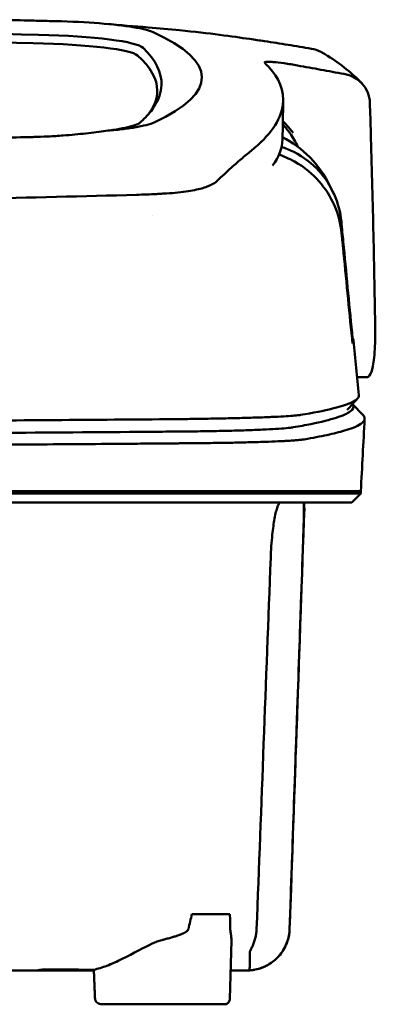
# Model space of a CAD drawing. Header units: millimetres. Extents: x 318 to 868, y 120 to 738.
# Tile 10 of 11: x 641 to 673, y 650 to 738. Entities that reach past the tile are written whole.
import ezdxf

# ---------------------------------------------------------------- set-up
doc = ezdxf.new("R2010")
doc.units = ezdxf.units.MM
doc.layers.add('Visible (ISO)', color=7, linetype='Continuous', lineweight=50)

msp = doc.modelspace()

# ---------------------------------------------------------------- linework, layer by layer
at = {"layer": 'Visible (ISO)'}
for p, q in [((653.123, 721.977), (653.113, 721.976)), ((671.897, 705.639), (671.017, 705.639)), ((670.607, 703.245), (671.545, 702.26)), ((593.279, 695.47), (654.922, 695.47)), ((655.012, 695.47), (654.922, 695.47)), ((655.012, 695.47), (665.977, 695.47)), ((666.001, 695.47), (665.977, 695.47)), ((666.001, 695.47), (671.351, 695.47)), ((671.351, 695.268), (670.546, 694.464)), ((671.351, 695.268), (671.351, 695.47)), ((666.288, 693.961), (666.312, 693.961)), ((656.285, 657.745), (659.673, 657.745)), ((659.674, 650.186), (659.804, 655.375)), ((643.008, 652.792), (643.007, 652.715)), ((647.545, 652.715), (643.007, 652.715)), ((659.203, 649.697), (648.264, 649.697))]:
    msp.add_line(p, q, dxfattribs=at)
for centre, major_axis, ratio, start_param, end_param in [((538.662, 683.446), (491.039, 0), 0.112496, 1.354332, 1.357413), ((641.746, 736.098), (11.395, 0.001), 0.116501, 0.614123, 1.36031), ((593.214, 711.772), (225.492, -0.002), 0.110939, 1.349997, 1.570873), ((639.956, 734.853), (12.06, 0.005), 0.112737, 0.11229, 1.349826), ((641.562, 736.073), (11.62, 0.008), 0.117057, 0.249938, 0.614067), ((516.251, 732.395), (140.93, -0.029), 0.116446, 6.036732, 6.532603), ((593.192, 711.741), (227.223, 0), 0.106767, 1.353676, 1.570775), ((639.563, 734.185), (11.958, 0), 0.106769, 0.116759, 1.353619), ((406.931, 731.199), (246.265, 0), 0.106767, 0.000001, 0.119511), ((405.684, 732.199), (247.896, -0.399), 0.112494, 6.278818, 6.39844), ((336.208, 685.152), (328.583, 44.868), 0.123507, 0.082944, 0.095023), ((-989.407, 691.448), (1662.18, -0.149), 0.85466, 0.02543, 0.027339), ((641.443, 728.716), (11.832, -0.02), 0.1161, 5.67706, 6.03839), ((658.418, 723.164), (8, 0), 0.941628, 0.410478, 0.600203), ((408.755, 726.893), (255.609, 0), 0.112496, 6.200345, 6.281111), ((651.321, 723.497), (7.019, -0.248), 0.209962, 5.741321, 5.773176), ((410.78, 708.869), (259.925, 0), 0.034069, 6.257756, 6.307803), ((650.938, 701.617), (-15.81, -0.255), 0.013999, 4.418519, 4.469043), ((537.129, 749.888), (131.694, -46.074), 0.097566, 6.101307, 6.105634), ((661.608, 701.196), (4.065, 0.085), 0.066213, 5.851345, 5.864487), ((653.596, 700.935), (8.723, 0.051), 0.01813, 4.865307, 4.874761), ((662.152, 701.132), (4.539, -0.85), 0.14797, 5.883025, 5.89552), ((653.848, 701.047), (9.376, -0.134), 0.138927, 4.85562, 4.864897), ((723.146, 694.715), (-100.955, -2891.748), 0.019629, 4.713161, 4.713335), ((406.838, 656.383), (258.164, 0.021), 0.00001, 6.282407, 6.282422), ((642.907, 652.714), (0.392, 0), 0.000189, 2.574212, 2.713359)]:
    msp.add_ellipse(centre, major_axis=major_axis, ratio=ratio, start_param=start_param, end_param=end_param, dxfattribs=at)
for points, knots in [([(638.502, 737.528), (639.443, 737.508), (640.381, 737.487), (641.766, 737.454), (641.956, 737.45), (642.648, 737.433)], [0, 0, 0, 0, 0.2875768, 0.2875768, 0.4241939, 0.4241939, 0.4241939, 0.4241939]), ([(661.418, 735.81), (659.97, 736.024), (657.815, 736.323), (654.266, 736.684), (653.327, 736.769), (652.383, 736.844)], [-1.440036, -1.440036, -1.440036, -1.440036, -0.642113, -0.642113, -0.360667, -0.360667, -0.360667, -0.360667]), ([(661.451, 735.806), (661.671, 735.773), (661.89, 735.741), (662.329, 735.678), (662.549, 735.647), (662.765, 735.617)], [-0.1345748, -0.1345748, -0.1345748, -0.1345748, -0.0679854, -0.0679854, -0.0000014, -0.0000014, -0.0000014, -0.0000014]), ([(662.765, 735.617), (662.766, 735.617), (662.766, 735.617), (662.767, 735.617), (662.768, 735.617), (662.768, 735.616)], [-0.0004547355, -0.0004547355, -0.0004547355, -0.0004547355, -0.000271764, -0.000271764, -0.0001436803, -0.0001436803, -0.0001436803, -0.0001436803]), ([(662.768, 735.616), (663.466, 735.509), (664.161, 735.398), (665.556, 735.17), (666.253, 735.053), (666.95, 734.934)], [-0.4238688, -0.4238688, -0.4238688, -0.4238688, -0.2121683, -0.2121683, -0.0000057, -0.0000057, -0.0000057, -0.0000057]), ([(668.002, 734.547), (667.927, 734.591), (667.85, 734.632), (667.512, 734.796), (667.235, 734.885), (666.95, 734.934)], [0.246521, 0.246521, 0.246521, 0.246521, 0.2758807, 0.2758807, 0.3733983, 0.3733983, 0.3733983, 0.3733983]), ([(662.761, 733.693), (662.734, 733.734), (662.787, 733.759), (663.031, 733.78), (663.224, 733.775), (663.472, 733.756)], [-0.2425146, -0.2425146, -0.2425146, -0.2425146, -0.1218064, -0.1218064, 0, 0, 0, 0]), ([(662.783, 733.668), (662.778, 733.672), (662.774, 733.677), (662.767, 733.685), (662.764, 733.689), (662.761, 733.693)], [-0.02379966, -0.02379966, -0.02379966, -0.02379966, -0.01189775, -0.01189775, 0, 0, 0, 0]), ([(663.55, 733.749), (663.818, 733.726), (664.142, 733.688), (664.695, 733.61), (664.895, 733.58), (665.301, 733.514), (665.506, 733.479), (665.713, 733.442)], [-0.2554395, -0.2554395, -0.2554395, -0.2554395, -0.1295137, -0.1295137, -0.0635227, -0.0635227, 0, 0, 0, 0]), ([(669.848, 732.69), (669.159, 732.815), (668.468, 732.941), (667.092, 733.192), (666.403, 733.316), (665.716, 733.441)], [-0.4226271, -0.4226271, -0.4226271, -0.4226271, -0.2111495, -0.2111495, -0.0002764, -0.0002764, -0.0002764, -0.0002764]), ([(661.564, 725.832), (663.243, 727.187), (664.188, 728.541), (664.604, 731.256), (663.959, 732.379), (663.202, 733.228)], [-4.346663, -4.346663, -4.346663, -4.346663, -2.419846, -2.419846, -0.37687, -0.37687, -0.37687, -0.37687]), ([(669.848, 732.69), (670.164, 732.632), (670.465, 732.526), (671.016, 732.228), (671.263, 732.038), (671.682, 731.583), (671.847, 731.316), (672.081, 730.745), (672.146, 730.439), (672.155, 730.132)], [0.0000001, 0.0000001, 0.0000001, 0.0000001, 0.0969079, 0.0969079, 0.1954042, 0.1954042, 0.2999147, 0.2999147, 0.4078288, 0.4078288, 0.4078288, 0.4078288]), ([(653.577, 731.678), (653.552, 731.053), (653.34, 730.427), (652.698, 729.427), (652.389, 729.05), (651.916, 728.581), (651.818, 728.488), (651.589, 728.279), (651.452, 728.164), (650.248, 727.851), (649.515, 727.724), (648.612, 727.613)], [-5.749402, -5.749402, -5.749402, -5.749402, -2.990939, -2.990939, -1.325537, -1.325537, -0.909235, -0.909235, -0.401118, -0.401118, -0.000028, -0.000028, -0.000028, -0.000028]), ([(664.395, 728.502), (664.522, 728.364), (664.651, 728.221), (664.871, 727.968), (664.963, 727.861), (665.205, 727.572), (665.315, 727.431), (665.326, 727.422)], [0.2220516, 0.2220516, 0.2220516, 0.2220516, 0.2910621, 0.2910621, 0.3393663, 0.3393663, 0.4191002, 0.4191002, 0.4191002, 0.4191002]), ([(648.612, 727.613), (648.071, 727.531), (647.477, 727.456), (646.2, 727.317), (645.523, 727.254), (644.812, 727.197)], [-0.4693062, -0.4693062, -0.4693062, -0.4693062, -0.2338119, -0.2338119, 0, 0, 0, 0]), ([(651.166, 727.917), (650.817, 727.859), (650.428, 727.804), (649.573, 727.703), (649.109, 727.655), (648.612, 727.613)], [0, 0, 0, 0, 0.1862934, 0.1862934, 0.373657, 0.373657, 0.373657, 0.373657]), ([(672.239, 727.42), (672.323, 724.577), (672.398, 721.734), (672.527, 716.048), (672.583, 713.205), (672.628, 710.362)], [0.000092, 0.000092, 0.000092, 0.000092, 0.998221, 0.998221, 1.99626, 1.99626, 1.99626, 1.99626]), ([(642.207, 727.064), (642.139, 727.063), (642.071, 727.061), (641.107, 727.037), (640.209, 727.015), (639.31, 726.993)], [-0.2961372, -0.2961372, -0.2961372, -0.2961372, -0.2753203, -0.2753203, 0, 0, 0, 0]), ([(644.812, 727.197), (644.592, 727.18), (644.369, 727.164), (643.896, 727.133), (643.672, 727.121), (643.466, 727.11)], [-0.50387247, -0.50387247, -0.50387247, -0.50387247, -0.45983504, -0.45983504, -0.4114315, -0.4114315, -0.4114315, -0.4114315]), ([(661.564, 725.832), (661.424, 725.72), (661.279, 725.6), (660.98, 725.35), (660.825, 725.22), (660.666, 725.085)], [0, 0, 0, 0, 0.2796752, 0.2796752, 0.5576135, 0.5576135, 0.5576135, 0.5576135]), ([(669.613, 719.485), (669.53, 720.339), (669.312, 721.174), (668.625, 722.725), (668.162, 723.432), (667.034, 724.668), (666.298, 725.268), (664.993, 725.921), (664.619, 726.067), (664.282, 726.175)], [0, 0, 0, 0, 0.2574331, 0.2574331, 0.513221, 0.513221, 0.7737087, 0.7737087, 0.8833633, 0.8833633, 0.8833633, 0.8833633]), ([(660.666, 725.085), (660.347, 724.816), (660.003, 724.507), (659.494, 724.045), (659.34, 723.904), (659.184, 723.761)], [0, 0, 0, 0, 0.5552811, 0.5552811, 0.7859676, 0.7859676, 0.7859676, 0.7859676]), ([(669.635, 718.499), (669.551, 719.341), (669.335, 720.171), (668.654, 721.734), (668.192, 722.459), (667.068, 723.744), (666.337, 724.375), (664.929, 725.156), (664.454, 725.349), (664.054, 725.483)], [-0.7071846, -0.7071846, -0.7071846, -0.7071846, -0.5257935, -0.5257935, -0.3432663, -0.3432663, -0.157236, -0.157236, -0.0552414, -0.0552414, -0.0552414, -0.0552414]), ([(658.198, 722.901), (658.096, 722.841), (657.98, 722.783), (657.721, 722.669), (657.578, 722.614), (657.422, 722.561)], [0, 0, 0, 0, 0.0956462, 0.0956462, 0.1913091, 0.1913091, 0.1913091, 0.1913091]), ([(658.198, 722.901), (658.263, 722.939), (658.322, 722.978), (658.43, 723.057), (658.477, 723.097), (658.519, 723.137)], [-0.1224987, -0.1224987, -0.1224987, -0.1224987, -0.0612768, -0.0612768, 0, 0, 0, 0]), ([(653.113, 721.976), (652.827, 721.961), (652.538, 721.948), (651.95, 721.924), (651.651, 721.914), (651.35, 721.906)], [0.0010258, 0.0010258, 0.0010258, 0.0010258, 0.0919929, 0.0919929, 0.1847322, 0.1847322, 0.1847322, 0.1847322]), ([(653.123, 721.977), (653.275, 721.985), (653.427, 721.994), (653.729, 722.011), (653.879, 722.02), (654.029, 722.029)], [-0.09692418, -0.09692418, -0.09692418, -0.09692418, -0.04843685, -0.04843685, 0, 0, 0, 0]), ([(654.029, 722.029), (654.735, 722.074), (655.388, 722.142), (656.488, 722.313), (656.942, 722.411), (657.308, 722.525)], [-0.4625677, -0.4625677, -0.4625677, -0.4625677, -0.2330564, -0.2330564, -0.0223869, -0.0223869, -0.0223869, -0.0223869]), ([(593.523, 721.109), (603.208, 721.111), (612.887, 721.178), (632.216, 721.443), (641.845, 721.642), (651.35, 721.906)], [-5.838765, -5.838765, -5.838765, -5.838765, -2.931647, -2.931647, 0, 0, 0, 0]), ([(670.567, 709.581), (670.306, 712.292), (670.044, 715.006), (669.783, 717.716), (669.726, 718.306), (669.669, 718.895), (669.613, 719.485)], [0.478961, 0.478961, 0.478961, 0.478961, 8.650914, 8.650914, 8.650914, 10.427613, 10.427613, 10.427613, 10.427613]), ([(670.563, 709.085), (670.296, 711.793), (670.03, 714.496), (669.762, 717.205), (669.72, 717.636), (669.677, 718.067), (669.635, 718.499)], [0.46186, 0.46186, 0.46186, 0.46186, 8.654063, 8.654063, 8.654063, 9.958979, 9.958979, 9.958979, 9.958979]), ([(672.628, 710.362), (672.64, 709.653), (672.634, 709.001), (672.58, 707.68), (672.519, 707.067), (672.352, 706.215), (672.254, 705.938), (672.076, 705.704), (672.011, 705.657), (671.926, 705.641), (671.912, 705.639), (671.897, 705.639)], [0.000001, 0.000001, 0.000001, 0.000001, 0.24889, 0.24889, 0.568691, 0.568691, 0.841683, 0.841683, 0.983465, 0.983465, 1.012053, 1.012053, 1.012053, 1.012053]), ([(670.621, 708.644), (670.619, 708.642), (670.617, 708.65), (670.61, 708.685), (670.606, 708.713), (670.596, 708.787), (670.589, 708.837), (670.581, 708.915), (670.577, 708.947), (670.57, 709.015), (670.566, 709.05), (670.563, 709.085)], [-0.06070109, -0.06070109, -0.06070109, -0.06070109, -0.04973489, -0.04973489, -0.03788451, -0.03788451, -0.02141751, -0.02141751, -0.01070474, -0.01070474, 0, 0, 0, 0]), ([(670.626, 709.087), (670.625, 709.089), (670.622, 709.101), (670.615, 709.145), (670.611, 709.176), (670.6, 709.263), (670.594, 709.317), (670.585, 709.398), (670.582, 709.434), (670.574, 709.507), (670.571, 709.544), (670.567, 709.581)], [0, 0, 0, 0, 0.01893043, 0.01893043, 0.03701692, 0.03701692, 0.05933152, 0.05933152, 0.07460682, 0.07460682, 0.08989797, 0.08989797, 0.08989797, 0.08989797]), ([(671.172, 704.03), (671.187, 703.874), (671.079, 703.719), (670.847, 703.564), (670.482, 703.32), (669.808, 703.076), (668.831, 702.835), (668.062, 702.645), (667.103, 702.456), (665.958, 702.269)], [51.780318, 51.780318, 51.780318, 51.780318, 65.647729, 65.647729, 65.647729, 87.530305, 87.530305, 87.530305, 104.770272, 104.770272, 104.770272, 104.770272]), ([(665.323, 701.165), (665.893, 701.262), (666.418, 701.359), (666.898, 701.457), (667.819, 701.644), (668.574, 701.833), (669.16, 702.022), (669.745, 702.211), (670.164, 702.401), (670.412, 702.591), (670.661, 702.781), (670.74, 702.971), (670.651, 703.161), (670.638, 703.188), (670.622, 703.214), (670.603, 703.241)], [0, 0, 0, 0, 0.00852217, 0.00852217, 0.00852217, 0.0248771, 0.0248771, 0.0248771, 0.04123203, 0.04123203, 0.04123203, 0.05758697, 0.05758697, 0.05758697, 0.05986236, 0.05986236, 0.05986236, 0.05986236]), ([(654.744, 701.893), (647.636, 701.832), (640.426, 701.782), (633.194, 701.742), (625.961, 701.703), (618.652, 701.674), (611.348, 701.656), (605.339, 701.641), (599.304, 701.634), (593.28, 701.634)], [0, 0, 0, 0, 21.882576, 21.882576, 21.882576, 43.765152, 43.765152, 43.765152, 61.766885, 61.766885, 61.766885, 61.766885]), ([(665.837, 702.249), (665.698, 702.231), (665.511, 702.212), (665.28, 702.193), (665.05, 702.175), (664.773, 702.157), (664.456, 702.139), (664.139, 702.121), (663.777, 702.104), (663.379, 702.087), (662.982, 702.07), (662.542, 702.054), (662.072, 702.039), (661.601, 702.023), (661.092, 702.009), (660.557, 701.995), (660.023, 701.981), (659.454, 701.968), (658.865, 701.956), (658.277, 701.944), (657.659, 701.933), (657.027, 701.924), (656.534, 701.916), (656.027, 701.909), (655.514, 701.903)], [0, 0, 0, 0, 1.921104, 1.921104, 1.921104, 3.842208, 3.842208, 3.842208, 5.763312, 5.763312, 5.763312, 7.684416, 7.684416, 7.684416, 9.60552, 9.60552, 9.60552, 11.526625, 11.526625, 11.526625, 13.447729, 13.447729, 13.447729, 14.949954, 14.949954, 14.949954, 14.949954]), ([(666.307, 700.091), (667.057, 700.219), (667.73, 700.349), (668.922, 700.608), (669.44, 700.739), (670.173, 700.957), (670.431, 701.045), (670.95, 701.249), (671.183, 701.367), (671.579, 701.641), (671.692, 701.798), (671.69, 702.056), (671.641, 702.158), (671.545, 702.26)], [-6.886177, -6.886177, -6.886177, -6.886177, -6.165652, -6.165652, -5.441648, -5.441648, -4.957438, -4.957438, -4.310444, -4.310444, -3.446201, -3.446201, -2.886006, -2.886006, -2.886006, -2.886006]), ([(655.007, 700.787), (655.04, 700.788), (655.074, 700.788), (655.107, 700.788), (655.175, 700.789), (655.244, 700.79), (655.312, 700.79), (655.38, 700.791), (655.448, 700.792), (655.516, 700.792), (655.689, 700.794), (655.862, 700.796), (656.032, 700.798), (656.202, 700.8), (656.373, 700.802), (656.54, 700.804), (656.876, 700.809), (657.21, 700.814), (657.535, 700.819), (658.184, 700.83), (658.817, 700.842), (659.412, 700.856), (660.007, 700.87), (660.577, 700.886), (661.104, 700.903), (661.63, 700.92), (662.125, 700.939), (662.57, 700.958), (663.015, 700.978), (663.422, 700.999), (663.776, 701.021), (664.13, 701.042), (664.44, 701.065), (664.694, 701.089), (664.948, 701.112), (665.153, 701.137), (665.301, 701.161)], [0, 0, 0, 0, 0.00010295, 0.00010295, 0.00010295, 0.00031548, 0.00031548, 0.00031548, 0.000528, 0.000528, 0.000528, 0.00106596, 0.00106596, 0.00106596, 0.00160392, 0.00160392, 0.00160392, 0.00267984, 0.00267984, 0.00267984, 0.00483168, 0.00483168, 0.00483168, 0.00698352, 0.00698352, 0.00698352, 0.00913536, 0.00913536, 0.00913536, 0.01128719, 0.01128719, 0.01128719, 0.01343903, 0.01343903, 0.01343903, 0.01559087, 0.01559087, 0.01559087, 0.01559087]), ([(593.279, 700.524), (597.677, 700.524), (602.08, 700.528), (606.472, 700.536), (611.912, 700.546), (617.354, 700.562), (622.765, 700.584), (628.176, 700.605), (633.578, 700.633), (638.938, 700.667), (643.441, 700.696), (647.929, 700.728), (652.384, 700.765), (653.233, 700.772), (654.08, 700.779), (654.926, 700.787)], [0, 0, 0, 0, 0.01320302, 0.01320302, 0.01320302, 0.02955506, 0.02955506, 0.02955506, 0.04590711, 0.04590711, 0.04590711, 0.05964326, 0.05964326, 0.05964326, 0.06225916, 0.06225916, 0.06225916, 0.06225916]), ([(655.254, 699.739), (655.43, 699.74), (655.605, 699.741), (655.956, 699.744), (656.131, 699.745), (656.422, 699.748), (656.538, 699.749), (656.81, 699.752), (656.965, 699.753), (657.326, 699.757), (657.53, 699.759), (658.007, 699.766), (658.276, 699.769), (658.9, 699.778), (659.25, 699.784), (660.052, 699.799), (660.497, 699.808), (661.169, 699.824), (661.408, 699.83), (661.907, 699.844), (662.165, 699.851), (662.662, 699.867), (662.901, 699.875), (663.53, 699.898), (663.899, 699.913), (664.361, 699.936), (664.482, 699.942), (664.799, 699.959), (664.987, 699.97), (665.288, 699.99), (665.408, 699.999), (665.685, 700.021), (665.832, 700.034), (666.086, 700.06), (666.194, 700.074), (666.284, 700.087)], [-1.675078, -1.675078, -1.675078, -1.675078, -1.620697, -1.620697, -1.565777, -1.565777, -1.528877, -1.528877, -1.479343, -1.479343, -1.412749, -1.412749, -1.323055, -1.323055, -1.202102, -1.202102, -1.038984, -1.038984, -0.945175, -0.945175, -0.837697, -0.837697, -0.730315, -0.730315, -0.543129, -0.543129, -0.473441, -0.473441, -0.352446, -0.352446, -0.262698, -0.262698, -0.12999, -0.12999, 0, 0, 0, 0]), ([(593.279, 699.475), (595.229, 699.475), (597.179, 699.476), (601.079, 699.479), (603.03, 699.481), (608.885, 699.49), (612.785, 699.5), (619.274, 699.52), (621.867, 699.53), (627.043, 699.552), (629.626, 699.564), (634.135, 699.588), (636.064, 699.6), (640.874, 699.629), (643.75, 699.649), (648.047, 699.68), (649.476, 699.691), (651.614, 699.709), (652.326, 699.714), (653.393, 699.723), (653.748, 699.726), (654.281, 699.731), (654.458, 699.732), (654.724, 699.735), (654.813, 699.735), (655.008, 699.737), (655.099, 699.738), (655.167, 699.738)], [-4.030061, -4.030061, -4.030061, -4.030061, -3.653231, -3.653231, -3.275977, -3.275977, -2.520565, -2.520565, -2.016634, -2.016634, -1.51279, -1.51279, -1.135053, -1.135053, -0.568897, -0.568897, -0.286119, -0.286119, -0.144824, -0.144824, -0.074201, -0.074201, -0.038896, -0.038896, -0.021246, -0.021246, 0, 0, 0, 0]), ([(671.351, 695.268), (671.351, 695.268), (671.322, 695.268), (671.173, 695.268), (671.007, 695.268), (670.493, 695.268), (670.123, 695.269), (669.411, 695.268), (669.138, 695.268), (668.516, 695.268), (668.162, 695.268), (667.366, 695.268), (666.921, 695.268), (666.301, 695.268), (666.039, 695.268), (665.833, 695.268), (665.76, 695.268), (665.552, 695.268), (665.407, 695.268), (665.158, 695.268), (665.068, 695.268), (664.823, 695.269), (664.661, 695.269), (664.303, 695.269), (664.107, 695.268), (663.726, 695.268), (663.546, 695.269), (663.086, 695.269), (662.797, 695.268), (662.276, 695.269), (662.052, 695.269), (661.592, 695.269), (661.357, 695.268), (660.966, 695.268), (660.814, 695.268), (660.469, 695.269), (660.274, 695.269), (659.816, 695.269), (659.552, 695.268), (659.11, 695.268), (658.937, 695.268), (658.368, 695.269), (657.965, 695.269), (656.223, 695.268), (655.496, 695.268), (651.134, 695.268), (648.632, 695.268), (643.767, 695.268), (641.406, 695.268), (634.606, 695.268), (630.153, 695.268), (623.727, 695.268), (621.767, 695.269), (617.968, 695.268), (616.131, 695.268), (612.564, 695.268), (610.836, 695.268), (602.624, 695.268), (596.128, 695.268), (587.193, 695.268), (584.753, 695.268), (578.045, 695.268), (573.78, 695.269), (567.93, 695.268), (566.336, 695.268), (561.959, 695.268), (559.179, 695.268), (552.243, 695.269), (548.096, 695.268), (539.835, 695.269), (535.723, 695.268), (531.636, 695.268)], [4.259276, 4.259276, 4.259276, 4.259276, 4.670353, 4.670353, 5.333093, 5.333093, 6.087544, 6.087544, 6.48643, 6.48643, 6.916955, 6.916955, 7.375465, 7.375465, 7.508459, 7.508459, 7.569769, 7.569769, 7.664913, 7.664913, 7.713725, 7.713725, 7.791614, 7.791614, 7.873119, 7.873119, 7.940289, 7.940289, 8.037054, 8.037054, 8.105988, 8.105988, 8.173685, 8.173685, 8.21539, 8.21539, 8.267249, 8.267249, 8.334795, 8.334795, 8.377608, 8.377608, 8.47358, 8.47358, 8.783476, 8.783476, 9.196774, 9.196774, 9.584439, 9.584439, 10.310287, 10.310287, 10.628298, 10.628298, 10.925673, 10.925673, 11.204895, 11.204895, 12.251527, 12.251527, 12.644845, 12.644845, 13.333545, 13.333545, 13.591652, 13.591652, 14.043256, 14.043256, 14.721038, 14.721038, 15.399535, 15.399535, 15.399535, 15.399535]), ([(670.546, 694.464), (670.546, 694.464), (670.535, 694.464), (670.514, 694.464), (670.429, 694.464), (670.174, 694.464), (669.751, 694.464), (669.328, 694.464), (668.735, 694.464), (667.976, 694.464), (667.596, 694.464), (667.174, 694.464), (666.711, 694.464), (666.48, 694.464), (666.237, 694.464), (665.985, 694.464), (665.859, 694.464), (665.73, 694.464), (665.598, 694.464), (665.533, 694.464), (665.466, 694.464), (665.399, 694.464), (665.366, 694.464), (665.332, 694.464), (665.298, 694.464), (665.281, 694.464), (665.264, 694.464), (665.247, 694.464), (665.239, 694.464), (665.23, 694.464), (665.222, 694.464), (665.217, 694.464), (665.213, 694.464), (665.209, 694.464), (665.205, 694.464), (665.2, 694.464), (665.196, 694.464), (665.194, 694.464), (665.191, 694.464), (665.189, 694.464), (665.183, 694.464), (665.177, 694.464), (665.172, 694.464), (665.166, 694.464), (665.16, 694.464), (665.154, 694.464), (665.142, 694.464), (665.13, 694.464), (665.118, 694.464), (665.093, 694.464), (665.066, 694.464), (665.039, 694.464), (664.994, 694.464), (664.946, 694.464), (664.895, 694.464), (664.844, 694.464), (664.789, 694.464), (664.732, 694.464), (664.617, 694.464), (664.487, 694.464), (664.346, 694.464), (664.064, 694.464), (663.727, 694.464), (663.347, 694.464), (662.968, 694.464), (662.536, 694.464), (662.067, 694.464), (661.599, 694.464), (661.082, 694.464), (660.535, 694.464), (659.989, 694.464), (659.4, 694.464), (658.788, 694.464), (658.177, 694.464), (657.529, 694.464), (656.868, 694.464), (656.537, 694.464), (656.197, 694.464), (655.856, 694.464), (655.686, 694.464), (655.513, 694.464), (655.34, 694.464), (655.168, 694.464), (654.993, 694.464), (654.819, 694.464), (654.724, 694.464), (654.629, 694.464), (654.534, 694.464), (654.328, 694.464), (654.121, 694.464), (653.915, 694.464), (653.566, 694.464), (653.218, 694.464), (652.869, 694.464), (652.52, 694.464), (652.171, 694.464), (651.822, 694.464), (651.233, 694.464), (650.643, 694.464), (650.052, 694.464), (649.462, 694.464), (648.871, 694.464), (648.28, 694.464), (647.098, 694.464), (645.913, 694.464), (644.727, 694.464), (642.059, 694.464), (639.377, 694.464), (636.693, 694.464), (634.009, 694.464), (631.311, 694.464), (628.614, 694.464), (623.219, 694.464), (617.789, 694.464), (612.357, 694.464), (609.641, 694.464), (606.916, 694.464), (604.195, 694.464), (601.474, 694.464), (598.745, 694.464), (596.022, 694.464), (594.408, 694.464), (592.793, 694.464), (591.179, 694.464), (587.548, 694.464), (583.914, 694.464), (580.287, 694.464), (574.847, 694.464), (569.405, 694.464), (563.993, 694.464), (558.582, 694.464), (553.179, 694.464), (547.819, 694.464), (542.458, 694.464), (537.117, 694.464), (531.829, 694.464)], [0.3330934, 0.3330934, 0.3330934, 0.3330934, 0.3372182, 0.3372182, 0.3372182, 0.3535986, 0.3535986, 0.3535986, 0.369979, 0.369979, 0.369979, 0.3781692, 0.3781692, 0.3781692, 0.3822643, 0.3822643, 0.3822643, 0.3843118, 0.3843118, 0.3843118, 0.3853356, 0.3853356, 0.3853356, 0.3858475, 0.3858475, 0.3858475, 0.3861034, 0.3861034, 0.3861034, 0.3862314, 0.3862314, 0.3862314, 0.3862954, 0.3862954, 0.3862954, 0.3863594, 0.3863594, 0.3863594, 0.3863968, 0.3863968, 0.3863968, 0.3864806, 0.3864806, 0.3864806, 0.3865644, 0.3865644, 0.3865644, 0.386732, 0.386732, 0.386732, 0.3870672, 0.3870672, 0.3870672, 0.3876065, 0.3876065, 0.3876065, 0.3881457, 0.3881457, 0.3881457, 0.3892243, 0.3892243, 0.3892243, 0.3913814, 0.3913814, 0.3913814, 0.3935385, 0.3935385, 0.3935385, 0.3956955, 0.3956955, 0.3956955, 0.3978526, 0.3978526, 0.3978526, 0.4000097, 0.4000097, 0.4000097, 0.4010883, 0.4010883, 0.4010883, 0.4016275, 0.4016275, 0.4016275, 0.4021668, 0.4021668, 0.4021668, 0.4024603, 0.4024603, 0.4024603, 0.4030994, 0.4030994, 0.4030994, 0.404178, 0.404178, 0.404178, 0.4052565, 0.4052565, 0.4052565, 0.4070765, 0.4070765, 0.4070765, 0.4088966, 0.4088966, 0.4088966, 0.4125367, 0.4125367, 0.4125367, 0.4207269, 0.4207269, 0.4207269, 0.4289171, 0.4289171, 0.4289171, 0.4452975, 0.4452975, 0.4452975, 0.4534877, 0.4534877, 0.4534877, 0.4616779, 0.4616779, 0.4616779, 0.4665313, 0.4665313, 0.4665313, 0.4774516, 0.4774516, 0.4774516, 0.493832, 0.493832, 0.493832, 0.5102124, 0.5102124, 0.5102124, 0.5265928, 0.5265928, 0.5265928, 0.5265928]), ([(663.31, 689.518), (663.323, 689.868), (663.342, 690.217), (663.39, 690.913), (663.42, 691.258), (663.511, 692.124), (663.579, 692.611), (663.737, 693.479), (663.827, 693.838), (663.969, 694.225), (664.02, 694.327), (664.11, 694.439), (664.149, 694.464), (664.186, 694.464)], [-0.7883901, -0.7883901, -0.7883901, -0.7883901, -0.6831553, -0.6831553, -0.5736049, -0.5736049, -0.3943504, -0.3943504, -0.1984717, -0.1984717, -0.0870001, -0.0870001, -0.000001, -0.000001, -0.000001, -0.000001]), ([(666.243, 694.464), (666.247, 694.464), (666.25, 694.458), (666.256, 694.434), (666.259, 694.415), (666.267, 694.327), (666.271, 694.223), (666.275, 693.835), (666.27, 693.474), (666.251, 692.608), (666.237, 692.124), (666.21, 691.262), (666.199, 690.916), (666.176, 690.218), (666.164, 689.869), (666.152, 689.518)], [-0.7832737, -0.7832737, -0.7832737, -0.7832737, -0.7415068, -0.7415068, -0.6969778, -0.6969778, -0.5858932, -0.5858932, -0.3917749, -0.3917749, -0.2149614, -0.2149614, -0.1053633, -0.1053633, -0.000001, -0.000001, -0.000001, -0.000001]), ([(662.057, 656.404), (662.266, 661.923), (662.475, 667.442), (662.893, 678.48), (663.101, 683.999), (663.31, 689.518)], [0.000009, 0.000009, 0.000009, 0.000009, 1.657189, 1.657189, 3.314368, 3.314368, 3.314368, 3.314368]), ([(666.152, 689.518), (666.028, 685.955), (665.904, 682.392), (665.78, 678.829), (665.65, 675.091), (665.52, 671.354), (665.39, 667.616), (665.259, 663.879), (665.129, 660.142), (664.999, 656.404)], [0, 0, 0, 0, 0.01069684, 0.01069684, 0.01069684, 0.02191762, 0.02191762, 0.02191762, 0.0331384, 0.0331384, 0.0331384, 0.0331384]), ([(655.98, 656.406), (655.967, 656.344), (655.919, 656.28), (655.835, 656.214), (655.793, 656.181), (655.742, 656.147), (655.681, 656.112), (655.669, 656.106), (655.657, 656.099), (655.644, 656.092), (655.625, 656.082), (655.605, 656.071), (655.584, 656.061), (655.566, 656.052), (655.548, 656.043), (655.53, 656.034), (655.52, 656.03), (655.511, 656.025), (655.501, 656.021), (655.496, 656.019), (655.491, 656.017), (655.487, 656.014), (655.482, 656.012), (655.474, 656.009), (655.472, 656.008), (655.394, 655.973), (655.306, 655.937), (655.206, 655.9), (655.174, 655.888), (655.141, 655.876), (655.107, 655.863), (655.087, 655.856), (655.068, 655.849), (655.047, 655.842), (655.019, 655.833), (654.991, 655.823), (654.961, 655.813), (654.947, 655.808), (654.932, 655.803), (654.917, 655.798), (654.909, 655.796), (654.902, 655.793), (654.894, 655.791), (654.89, 655.789), (654.886, 655.788), (654.883, 655.787), (654.879, 655.786), (654.874, 655.784), (654.871, 655.783), (654.773, 655.751), (654.668, 655.719), (654.555, 655.685), (654.439, 655.651), (654.315, 655.615), (654.182, 655.579), (654.063, 655.547), (653.937, 655.514), (653.805, 655.48), (653.756, 655.468), (653.706, 655.455), (653.655, 655.442), (653.635, 655.437), (653.615, 655.432), (653.595, 655.427)], [0, 0, 0, 0, 0.125, 0.125, 0.125, 0.1875, 0.1875, 0.1875, 0.1998288, 0.1998288, 0.1998288, 0.21875, 0.21875, 0.21875, 0.234375, 0.234375, 0.234375, 0.2421875, 0.2421875, 0.2421875, 0.2460937, 0.2460937, 0.2460937, 0.25, 0.25, 0.25, 0.375, 0.375, 0.375, 0.4147844, 0.4147844, 0.4147844, 0.4375, 0.4375, 0.4375, 0.46875, 0.46875, 0.46875, 0.484375, 0.484375, 0.484375, 0.4921875, 0.4921875, 0.4921875, 0.4960937, 0.4960937, 0.4960937, 0.5, 0.5, 0.5, 0.6458777, 0.6458777, 0.6458777, 0.796275, 0.796275, 0.796275, 0.9309052, 0.9309052, 0.9309052, 0.980657, 0.980657, 0.980657, 1, 1, 1, 1]), ([(659.793, 655.748), (659.789, 655.789), (659.785, 655.831), (659.775, 655.916), (659.77, 655.959), (659.749, 656.102), (659.731, 656.198), (659.72, 656.273)], [0.000001, 0.000001, 0.000001, 0.000001, 0.0219224, 0.0219224, 0.04372691, 0.04372691, 0.09465012, 0.09465012, 0.09465012, 0.09465012]), ([(665.002, 656.404), (664.987, 655.996), (664.906, 655.586), (664.619, 654.814), (664.407, 654.445), (663.883, 653.802), (663.565, 653.52), (662.864, 653.08), (662.472, 652.915), (661.87, 652.772), (661.667, 652.74), (661.411, 652.721), (661.359, 652.718), (661.268, 652.715), (661.229, 652.715), (661.188, 652.715), (661.186, 652.715), (661.184, 652.715), (661.183, 652.715), (661.182, 652.715), (661.182, 652.715), (661.181, 652.715), (661.181, 652.715), (661.181, 652.715), (661.181, 652.715), (661.181, 652.715)], [0, 0, 0, 0, 0.1224218, 0.1224218, 0.2469459, 0.2469459, 0.3711232, 0.3711232, 0.4952756, 0.4952756, 0.556692, 0.556692, 0.5723047, 0.5723047, 0.5840132, 0.5840132, 0.584562, 0.584562, 0.5847509, 0.5847509, 0.5848454, 0.5848454, 0.584869, 0.584869, 0.5848808, 0.5848808, 0.5848808, 0.5848808]), ([(664.999, 656.404), (664.987, 656.048), (664.962, 655.724), (664.566, 654.696), (664.322, 654.334), (663.76, 653.67), (663.405, 653.413), (662.757, 653.029), (662.357, 652.876), (661.938, 652.791)], [0.0000027, 0.0000027, 0.0000027, 0.0000027, 0.10692, 0.10692, 0.1946951, 0.1946951, 0.3250285, 0.3250285, 0.4961096, 0.4961096, 0.4961096, 0.4961096]), ([(662.057, 656.404), (662.056, 656.359), (662.051, 656.227), (662.012, 655.932), (661.99, 655.815), (661.964, 655.699)], [-0.08915392, -0.08915392, -0.08915392, -0.08915392, -0.03568655, -0.03568655, -0.000001, -0.000001, -0.000001, -0.000001]), ([(652.745, 655.117), (652.874, 655.175), (653.023, 655.238), (653.306, 655.345), (653.45, 655.392), (653.595, 655.427)], [-0.09143325, -0.09143325, -0.09143325, -0.09143325, -0.04551703, -0.04551703, 0, 0, 0, 0]), ([(661.449, 654.37), (661.449, 654.377), (661.453, 654.389), (661.462, 654.414), (661.467, 654.425), (661.482, 654.458), (661.494, 654.482), (661.527, 654.55), (661.552, 654.598), (661.616, 654.729), (661.663, 654.825), (661.806, 655.157), (661.897, 655.41), (661.964, 655.699)], [-0.2117987, -0.2117987, -0.2117987, -0.2117987, -0.1955184, -0.1955184, -0.1846215, -0.1846215, -0.1669143, -0.1669143, -0.1369043, -0.1369043, -0.0889023, -0.0889023, -0.000001, -0.000001, -0.000001, -0.000001]), ([(647.542, 652.786), (647.911, 652.859), (648.3, 652.98), (649.146, 653.304), (649.606, 653.513), (651.093, 654.247), (652.031, 654.794), (652.745, 655.117)], [-0.43736, -0.43736, -0.43736, -0.43736, -0.3417448, -0.3417448, -0.235453, -0.235453, -0.000001, -0.000001, -0.000001, -0.000001]), ([(661.435, 652.723), (661.435, 652.724), (661.435, 652.725), (661.435, 652.729), (661.435, 652.732), (661.435, 652.751), (661.435, 652.78), (661.437, 652.931), (661.438, 653.054), (661.442, 653.483), (661.444, 653.805), (661.449, 654.37)], [0.000001, 0.000001, 0.000001, 0.000001, 0.351998, 0.351998, 0.745219, 0.745219, 1.755431, 1.755431, 2.669013, 2.669013, 3.407397, 3.407397, 3.407397, 3.407397]), ([(642.551, 652.715), (640.525, 652.715), (638.494, 652.715), (636.459, 652.715), (636.273, 652.715), (636.086, 652.715), (635.9, 652.715), (634.051, 652.715), (632.2, 652.715), (630.342, 652.715), (628.296, 652.715), (626.248, 652.715), (624.197, 652.715), (623.172, 652.715), (622.146, 652.715), (621.119, 652.715), (620.65, 652.715), (620.18, 652.715), (619.71, 652.715), (619.153, 652.715), (618.596, 652.715), (618.037, 652.715), (615.882, 652.715), (613.724, 652.715), (611.568, 652.715), (608.851, 652.715), (606.126, 652.715), (603.405, 652.715), (602.195, 652.715), (600.985, 652.715), (599.775, 652.715), (599.17, 652.715), (598.565, 652.715), (597.959, 652.715), (597.354, 652.715), (596.749, 652.715), (596.144, 652.715), (595.785, 652.715), (595.426, 652.715), (595.068, 652.715), (594.709, 652.715), (594.35, 652.715), (593.992, 652.715), (593.754, 652.715), (593.517, 652.715), (593.279, 652.715)], [0, 0, 0, 0, 0.125, 0.125, 0.125, 0.1364517, 0.1364517, 0.1364517, 0.25, 0.25, 0.25, 0.375, 0.375, 0.375, 0.4375, 0.4375, 0.4375, 0.4660904, 0.4660904, 0.4660904, 0.5, 0.5, 0.5, 0.6308834, 0.6308834, 0.6308834, 0.7957727, 0.7957727, 0.7957727, 0.8690401, 0.8690401, 0.8690401, 0.9056613, 0.9056613, 0.9056613, 0.942271, 0.942271, 0.942271, 0.9639594, 0.9639594, 0.9639594, 0.9856424, 0.9856424, 0.9856424, 1, 1, 1, 1]), ([(643.13, 652.795), (643.113, 652.795), (643.046, 652.795), (642.885, 652.785), (642.83, 652.778), (642.738, 652.767), (642.684, 652.759), (642.607, 652.745), (642.566, 652.736), (642.522, 652.724), (642.514, 652.72), (642.517, 652.716), (642.529, 652.715), (642.551, 652.715)], [0.00000515, 0.00000515, 0.00000515, 0.00000515, 0.0050062, 0.0050062, 0.00908358, 0.00908358, 0.0150606, 0.0150606, 0.0189712, 0.0189712, 0.02166593, 0.02166593, 0.02436083, 0.02436083, 0.02436083, 0.02436083]), ([(642.577, 652.715), (642.705, 652.715), (642.806, 652.715), (642.951, 652.715), (642.994, 652.715), (643.007, 652.715)], [0.000002, 0.000002, 0.000002, 0.000002, 0.0803067, 0.0803067, 0.1606391, 0.1606391, 0.1606391, 0.1606391]), ([(643.13, 652.795), (643.864, 652.792), (644.602, 652.79), (646.07, 652.787), (646.808, 652.786), (647.542, 652.786)], [0.0000053, 0.0000053, 0.0000053, 0.0000053, 0.2257441, 0.2257441, 0.4515147, 0.4515147, 0.4515147, 0.4515147]), ([(661.181, 652.715), (661.181, 652.715), (661.181, 652.715), (661.181, 652.715), (661.181, 652.715), (661.114, 652.715), (660.979, 652.715), (660.919, 652.715), (660.845, 652.715), (660.757, 652.715), (660.65, 652.715), (660.523, 652.715), (660.375, 652.715), (660.193, 652.715), (659.98, 652.715), (659.737, 652.715)], [0.4998731, 0.4998731, 0.4998731, 0.4998731, 0.5, 0.5, 0.5, 0.625, 0.625, 0.625, 0.6813252, 0.6813252, 0.6813252, 0.75, 0.75, 0.75, 0.8347083, 0.8347083, 0.8347083, 0.8347083]), ([(661.435, 652.723), (661.435, 652.723), (661.435, 652.723), (661.435, 652.723), (661.435, 652.723), (661.435, 652.723), (661.436, 652.723), (661.438, 652.724), (661.44, 652.724), (661.455, 652.725), (661.478, 652.726), (661.53, 652.731), (661.555, 652.733), (661.624, 652.741), (661.67, 652.746), (661.756, 652.758), (661.792, 652.764), (661.866, 652.777), (661.902, 652.784), (661.938, 652.791)], [0.00000086, 0.00000086, 0.00000086, 0.00000086, 0.00087991, 0.00087991, 0.00188199, 0.00188199, 0.00384805, 0.00384805, 0.00956724, 0.00956724, 0.02772656, 0.02772656, 0.03977327, 0.03977327, 0.05676848, 0.05676848, 0.06845989, 0.06845989, 0.07958056, 0.07958056, 0.07958056, 0.07958056]), ([(648.264, 649.697), (648.193, 649.697), (648.122, 649.706), (647.985, 649.746), (647.918, 649.777), (647.802, 649.86), (647.753, 649.91), (647.695, 650.004), (647.678, 650.04), (647.656, 650.113), (647.65, 650.15), (647.648, 650.186)], [-0.0878045, -0.0878045, -0.0878045, -0.0878045, -0.06621311, -0.06621311, -0.04411788, -0.04411788, -0.02304772, -0.02304772, -0.01101055, -0.01101055, 0, 0, 0, 0]), ([(659.203, 649.697), (659.247, 649.697), (659.293, 649.703), (659.385, 649.733), (659.43, 649.756), (659.512, 649.816), (659.548, 649.853), (659.609, 649.938), (659.633, 649.986), (659.664, 650.084), (659.672, 650.133), (659.674, 650.182), (659.674, 650.184), (659.674, 650.186)], [0, 0, 0, 0, 0.2, 0.2, 0.397636, 0.397636, 0.591705, 0.591705, 0.791705, 0.791705, 0.991705, 0.991705, 1, 1, 1, 1])]:
    msp.add_open_spline(points, degree=3, knots=knots, dxfattribs=at)
for points in [[(648.605, 737.159), (649.914, 737.044), (651.164, 736.94), (652.383, 736.844)], [(661.418, 735.81), (661.429, 735.809), (661.44, 735.807), (661.451, 735.806)], [(668.002, 734.547), (668.131, 734.471), (668.259, 734.392), (668.386, 734.311)], [(668.386, 734.311), (669.584, 733.547), (670.614, 732.736), (671.459, 731.824)], [(663.472, 733.756), (663.497, 733.754), (663.524, 733.751), (663.55, 733.749)], [(653.197, 731.199), (653.197, 730.503), (652.938, 729.807), (652.421, 729.114)], [(664.431, 730.324), (664.407, 729.161), (664.385, 727.997), (664.364, 726.834)], [(664.388, 728.168), (664.608, 727.941), (664.822, 727.69), (665.02, 727.419)], [(643.466, 727.11), (642.974, 727.086), (642.585, 727.073), (642.207, 727.064)], [(664.367, 727.036), (666.059, 726.158), (667.711, 724.76), (668.956, 721.977)], [(659.184, 723.761), (658.959, 723.555), (658.734, 723.344), (658.519, 723.137)], [(652.799, 720.054), (652.799, 720.054), (652.799, 720.054), (652.799, 720.054)], [(670.514, 709.58), (670.532, 709.581), (670.549, 709.581), (670.567, 709.581)], [(670.703, 708.898), (670.86, 707.275), (671.016, 705.653), (671.172, 704.03)], [(671.044, 703.726), (670.739, 703.391), (670.435, 703.055), (670.13, 702.72)], [(671.69, 701.935), (671.577, 699.78), (671.464, 697.625), (671.351, 695.47)], [(666.312, 693.961), (665.875, 681.442), (665.438, 668.923), (665.002, 656.404)], [(655.98, 656.406), (656.081, 656.866), (656.183, 657.312), (656.285, 657.745)], [(659.674, 657.745), (659.688, 657.315), (659.7, 656.869), (659.708, 656.406)], [(659.72, 656.273), (659.713, 656.318), (659.708, 656.362), (659.708, 656.406)], [(659.793, 655.748), (659.803, 655.622), (659.807, 655.498), (659.804, 655.375)], [(661.181, 652.715), (661.177, 652.715), (661.177, 652.715), (661.169, 652.715)]]:
    msp.add_open_spline(points, degree=3, dxfattribs=at)
msp.add_rational_spline([(647.542, 652.786), (647.595, 651.475), (647.648, 650.186)], [1.00059769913, 1.00042998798, 1.00023531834], degree=2, dxfattribs=at)

doc.saveas('drawing.dxf')
